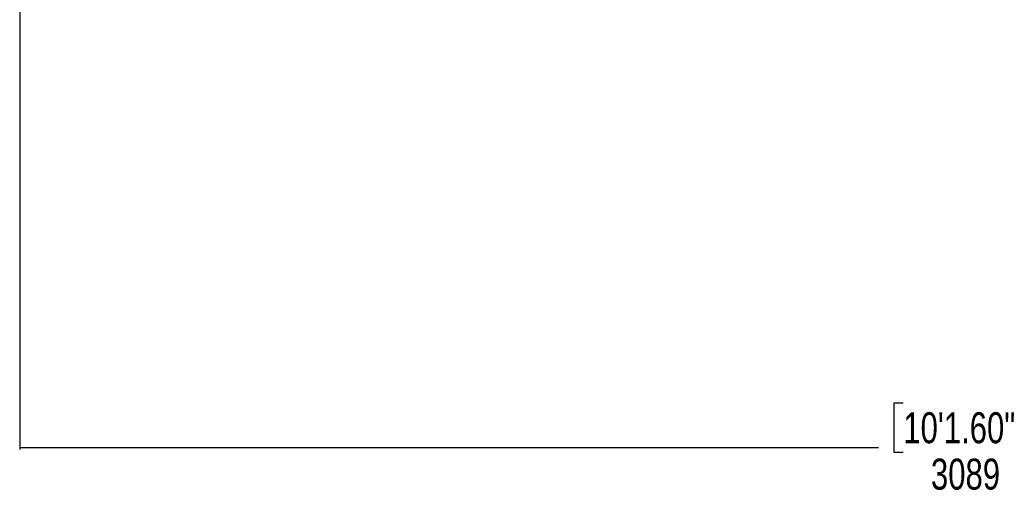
# Model space of a CAD drawing. Header units: millimetres. Extents: x 36407 to 443956, y 6043 to 409364.
# Tile 25 of 73: x 85725 to 165168, y 198234 to 236919. Entities that reach past the tile are written whole.
import ezdxf

# ---------------------------------------------------------------- set-up
doc = ezdxf.new("R2010")
doc.units = ezdxf.units.MM
doc.header["$LTSCALE"] = 50
doc.layers.add('COMPONENT_GEOMETRY', color=7, linetype='Continuous')
doc.styles.add('SLDTEXTSTYLE0', font='TXT', dxfattribs={"width": 0.75})
doc.dimstyles.new('SLDDIMSTYLE1', dxfattribs={"dimtxt": 2500, "dimasz": 165.1, "dimexe": 0, "dimexo": 0.0625, "dimgap": 625, "dimtad": 0, "dimtih": 1, "dimtoh": 1, "dimdec": 0, "dimrnd": 1e-09, "dimzin": 12, "dimdsep": 46, "dimtxsty": 'SLDTEXTSTYLE0', "dimsah": 1, "dimcen": 0.09, "dimadec": 0, "dimazin": 3, "dimtfac": 1, "dimtdec": 0, "dimtofl": 0, "dimtmove": 0, "dimatfit": 3, "dimfxl": 1, "dimfrac": 2, "dimtolj": 1, "dimtzin": 12, "dimarcsym": 0})

# ---------------------------------------------------------------- blocks, each defined once
blk = doc.blocks.new('_D_3')
at = {"layer": 'COMPONENT_GEOMETRY', "color": 7}
for p, q in [((240160, 319828), (240160, 202242)), ((85725, 242893), (85725, 202242)), ((157017, 206001), (156256, 206001)), ((156256, 206001), (156256, 202033)), ((168868, 206001), (169630, 206001)), ((169630, 206001), (169630, 202033)), ((85725, 202401), (155016, 202401)), ((156256, 202033), (157017, 202033)), ((169630, 202033), (168868, 202033)), ((240160, 202401), (170869, 202401))]:
    blk.add_line(p, q, dxfattribs=at)
for points in [[(85725, 202401), (85890, 202375), (85890, 202426)], [(240160, 202401), (239995, 202426), (239995, 202375)]]:
    blk.add_solid(points, dxfattribs=at)
at = {"layer": 'COMPONENT_GEOMETRY', "color": 7, "char_height": 2500, "attachment_point": 1, "style": 'SLDTEXTSTYLE0'}
for s, insert in [('10\'1.60"', (157017, 205255)), ('3089', (159248, 201515))]:
    blk.add_mtext(s, dxfattribs=dict(at, insert=insert))

msp = doc.modelspace()

# ---------------------------------------------------------------- dimensions: what is measured, and where the dimension line sits
at = {"layer": 'COMPONENT_GEOMETRY', "color": 7}
dim = msp.add_linear_dim(base=(85724.72, 202400.71), p1=(240160.49, 319891.58), p2=(85724.72, 242956.63), dimstyle='SLDDIMSTYLE1', dxfattribs=at)
dim.commit()
dim.dimension.update_dxf_attribs({"geometry": '_D_3', "text_midpoint": (162942.6, 202400.71), "dimtype": 160})

doc.saveas('drawing.dxf')
